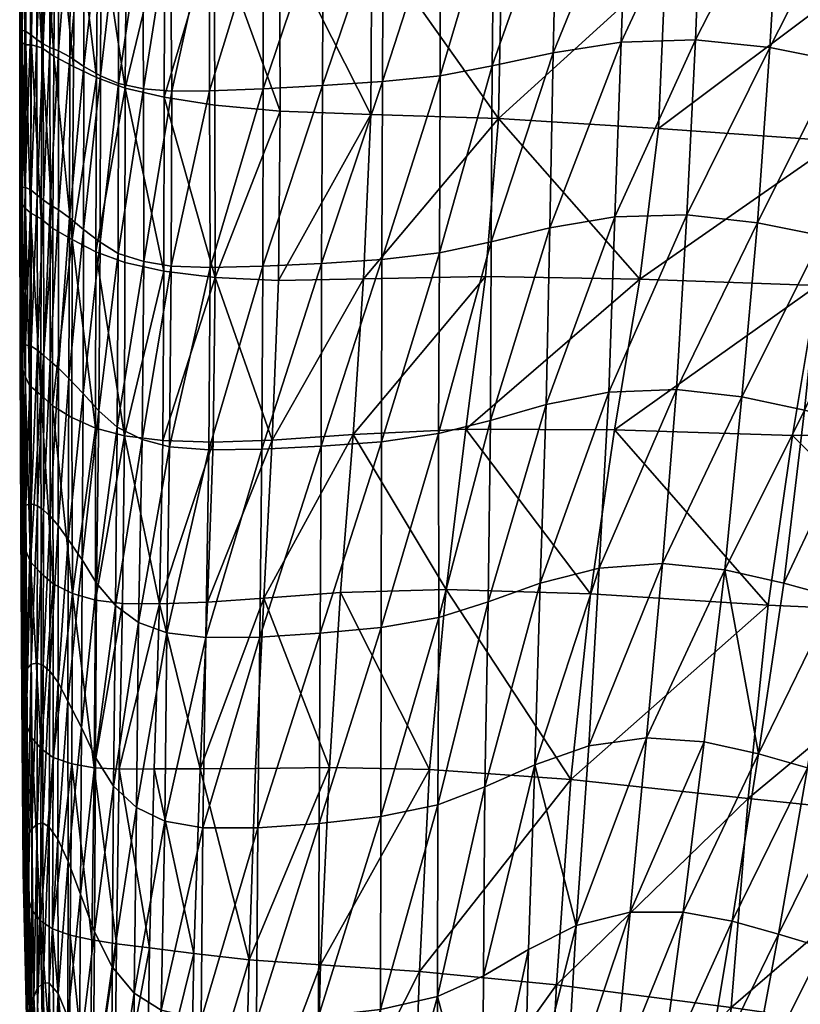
# Model space of a CAD drawing. Header units: inches. Extents: x 0 to 82.5, y -88 to 0.
# Tile 7 of 256: x 0.4 to 3.3, y -82.7 to -79.1. Entities that reach past the tile are written whole.
import ezdxf

# ---------------------------------------------------------------- set-up
doc = ezdxf.new("R2010")
doc.units = ezdxf.units.IN
doc.header["$MEASUREMENT"] = 0
doc.layers.add('AFUCH-3-STUP', color=5, linetype='Continuous')

msp = doc.modelspace()

# ---------------------------------------------------------------- meshes
at = {"layer": 'AFUCH-3-STUP'}
mesh = msp.add_polyface(dxfattribs=at)
corners = [(3.4324, -78.9552, 13.6169), (3.4014, -79.5245, 13.6474), (2.7371, -79.4774, 13.912), (2.7629, -78.8769, 13.8914), (2.7554, -78.231, 13.8934), (2.144, -79.4409, 14.2025), (2.1565, -78.8144, 14.1896), (2.6684, -80.0365, 13.9571), (3.9704, -80.6066, 13.5372), (3.2334, -80.6154, 13.7522), (3.3268, -80.059, 13.6942), (2.5748, -80.5945, 14.0114), (2.0235, -80.5917, 14.2882), (2.3212, -80.5008, 31.4932), (2.5533, -80.4551, 30.8934), (2.5758, -79.8052, 30.9069), (2.3342, -79.8455, 31.5264), (2.5984, -79.1581, 30.9178), (2.3468, -79.1975, 31.5489), (2.6207, -78.5241, 30.9279), (2.3616, -78.5631, 31.565), (2.8045, -80.4448, 30.1538), (2.8428, -79.798, 30.1463), (2.874, -79.1497, 30.1451), (2.8987, -78.5121, 30.1494), (3.0465, -80.4725, 29.3552), (3.1045, -79.8269, 29.3269), (3.1491, -79.1778, 29.3121), (3.1878, -78.5365, 29.3104), (3.2786, -80.521, 28.5616), (3.3452, -79.8753, 28.5127), (3.4027, -79.2283, 28.4823), (3.45, -78.5872, 28.4672), (3.4805, -80.5694, 27.8025), (3.5559, -79.9229, 27.7416), (3.6276, -79.2799, 27.6976)]
mesh.append_faces([[corners[k] for k in face] for face in [(0, 1, 2), (2, 3, 0), (0, 3, 4), (3, 2, 5), (5, 2, 7), (8, 9, 10), (1, 10, 7), (7, 2, 1), (10, 9, 11), (11, 7, 10), (7, 11, 12), (13, 14, 15), (15, 16, 13), (16, 15, 17), (17, 18, 16), (18, 17, 19), (19, 20, 18), (14, 21, 22), (22, 15, 14), (15, 22, 23), (23, 17, 15), (17, 23, 24), (24, 19, 17), (21, 25, 26), (26, 22, 21), (22, 26, 27), (27, 23, 22), (23, 27, 28), (28, 24, 23), (25, 29, 30), (30, 26, 25), (26, 30, 31), (31, 27, 26), (27, 31, 32), (32, 28, 27), (29, 33, 34), (34, 30, 29), (30, 34, 35), (35, 31, 30)]], dxfattribs={"vtx0": -1, "vtx1": -1, "vtx2": -1})
mesh.append_faces([[corners[k] for k in face] for face in [(5, 6, 3)]], dxfattribs={"vtx1": -1, "vtx2": -1})
mesh = msp.add_polyface(dxfattribs=at)
corners = [(0.4527, -79.1787, 19.8982), (0.4967, -79.2093, 19.1199), (0.4939, -79.848, 19.128), (0.4149, -79.1673, 20.6607), (0.4506, -79.8127, 19.9106), (0.3932, -79.1678, 21.4127), (0.4105, -79.7899, 20.6739), (0.455, -78.5597, 19.883), (0.4193, -78.5554, 20.6461), (0.3963, -78.5674, 21.3998), (0.3783, -79.1607, 22.1488), (0.3922, -79.7743, 21.4243), (0.3793, -78.5707, 22.1389), (0.3712, -79.1422, 22.8584), (0.3778, -79.755, 22.1575), (0.3708, -78.5588, 22.8514), (0.3716, -79.7298, 22.8645), (0.3747, -79.7082, 23.5407), (0.3737, -79.1245, 23.537), (0.3726, -78.5446, 23.5327), (0.3812, -79.6959, 24.2), (0.3801, -79.1149, 24.1979), (0.3792, -78.5368, 24.196), (0.3905, -79.6948, 24.8751), (0.3893, -79.116, 24.8732), (0.389, -78.5388, 24.8719), (0.4128, -79.7059, 25.5767), (0.4114, -79.1288, 25.577), (0.41, -78.5513, 25.5757), (0.4357, -79.7244, 26.2991), (0.4344, -79.1473, 26.3007), (0.433, -78.5681, 26.2998), (0.4579, -79.1642, 27.0393), (0.4566, -78.5815, 27.0402), (0.4822, -79.1772, 27.7987), (0.4592, -79.7436, 27.0359), (0.4812, -78.5902, 27.8054)]
mesh.append_faces([[corners[k] for k in face] for face in [(0, 1, 2), (3, 0, 4), (5, 3, 6), (1, 0, 7), (0, 3, 8), (8, 7, 0), (3, 5, 9), (9, 8, 3), (10, 5, 11), (5, 10, 12), (12, 9, 5), (13, 10, 14), (10, 13, 15), (15, 12, 10), (16, 17, 18), (18, 13, 16), (13, 18, 19), (19, 15, 13), (17, 20, 21), (21, 18, 17), (18, 21, 22), (22, 19, 18), (20, 23, 24), (24, 21, 20), (21, 24, 25), (25, 22, 21), (23, 26, 27), (27, 24, 23), (24, 27, 28), (28, 25, 24), (26, 29, 30), (30, 27, 26), (27, 30, 31), (31, 28, 27), (32, 30, 29), (30, 32, 33), (33, 31, 30), (34, 32, 35), (32, 34, 36), (36, 33, 32)]], dxfattribs={"vtx0": -1, "vtx1": -1, "vtx2": -1})
mesh = msp.add_polyface(dxfattribs=at)
corners = [(1.0917, -78.7386, 15.3228), (1.0936, -79.391, 15.3258), (0.9056, -79.3616, 15.9207), (0.9089, -78.717, 15.9166), (1.3332, -78.7562, 14.867), (1.3357, -79.4129, 14.8689), (0.7618, -79.3277, 16.6625), (0.7667, -78.6908, 16.6538), (0.6523, -79.9343, 17.4807), (0.6558, -79.2889, 17.4859), (0.6607, -78.6604, 17.476), (0.5697, -79.2481, 18.3176), (0.5747, -78.6265, 18.3042), (0.5656, -79.8894, 18.3194), (0.4967, -79.2093, 19.1199), (0.5031, -78.5888, 19.1057), (0.455, -78.5597, 19.883), (0.5147, -79.1902, 28.5928), (0.4822, -79.1772, 27.7987), (0.4832, -79.7609, 27.7909), (0.5149, -78.5993, 28.6088), (0.4812, -78.5902, 27.8054), (0.5568, -79.2126, 29.4143), (0.5146, -79.7794, 28.577), (0.5585, -78.6165, 29.4395), (0.6085, -79.2474, 30.2168), (0.5552, -79.8083, 29.389), (0.6092, -78.644, 30.2457), (0.6707, -79.2828, 30.9398), (0.6075, -79.8519, 30.1846), (0.6724, -78.6708, 30.9668), (0.7367, -79.3112, 31.5235), (0.6683, -79.899, 30.9023), (0.7383, -78.6901, 31.5548), (0.829, -79.3305, 31.931), (0.8263, -78.7013, 31.9622), (0.9341, -79.3391, 32.1833), (0.9281, -78.7039, 32.2143), (1.0741, -79.3385, 32.3275), (1.0751, -78.6987, 32.3516), (1.2728, -79.3304, 32.3749), (1.2737, -78.6875, 32.3979), (1.4945, -78.6738, 32.4062)]
mesh.append_faces([[corners[k] for k in face] for face in [(0, 1, 2), (2, 3, 0), (5, 1, 0), (3, 2, 6), (6, 7, 3), (8, 9, 6), (6, 9, 10), (10, 7, 6), (9, 11, 12), (12, 10, 9), (13, 11, 9), (14, 11, 13), (11, 14, 15), (15, 12, 11), (16, 15, 14), (17, 18, 19), (18, 17, 20), (20, 21, 18), (22, 17, 23), (17, 22, 24), (24, 20, 17), (25, 22, 26), (22, 25, 27), (27, 24, 22), (28, 25, 29), (25, 28, 30), (30, 27, 25), (31, 28, 32), (28, 31, 33), (33, 30, 28), (35, 33, 31)]], dxfattribs={"vtx0": -1, "vtx1": -1, "vtx2": -1})
mesh.append_faces([[corners[k] for k in face] for face in [(0, 4, 5), (31, 34, 35), (34, 36, 37), (37, 35, 34), (36, 38, 39), (39, 37, 36), (38, 40, 41), (41, 39, 38), (42, 41, 40)]], dxfattribs={"vtx0": -1, "vtx2": -1})
mesh = msp.add_polyface(dxfattribs=at)
corners = [(2.144, -79.4409, 14.2025), (2.0959, -80.0258, 14.2362), (1.6447, -80.0351, 14.5316), (1.672, -79.4252, 14.5084), (2.6684, -80.0365, 13.9571), (1.6752, -78.777, 14.5049), (2.1565, -78.8144, 14.1896), (1.3357, -79.4129, 14.8689), (1.3332, -78.7562, 14.867), (1.3293, -80.0407, 14.8832), (2.0235, -80.5917, 14.2882), (1.6065, -80.6113, 14.5849), (1.3066, -80.6325, 14.9257), (1.2718, -79.988, 32.3349), (1.4893, -79.9774, 32.3379), (1.4928, -79.3185, 32.3836), (1.2728, -79.3304, 32.3749), (1.4945, -78.6738, 32.4062), (1.4872, -80.6551, 32.2721), (1.7105, -80.6383, 32.2501), (1.7123, -79.9633, 32.3171), (1.7148, -79.3038, 32.3613), (1.7172, -78.6588, 32.3835), (1.9218, -80.6078, 32.1418), (1.9255, -79.939, 32.2103), (1.9289, -79.2823, 32.251), (1.9302, -78.6388, 32.272), (2.1153, -80.5593, 31.9035), (2.1179, -79.8973, 31.9551), (2.1212, -79.2457, 31.9869), (2.1285, -78.6065, 32.0104), (2.3212, -80.5008, 31.4932), (2.3342, -79.8455, 31.5264), (2.3468, -79.1975, 31.5489), (2.3616, -78.5631, 31.565)]
mesh.append_faces([[corners[k] for k in face] for face in [(13, 14, 15), (16, 15, 17), (20, 14, 18), (21, 15, 14), (22, 17, 15), (27, 31, 32), (28, 32, 33), (29, 33, 34)]], dxfattribs={"vtx0": -1, "vtx1": -1, "vtx2": -1})
mesh.append_faces([[corners[k] for k in face] for face in [(4, 1, 0), (0, 3, 5), (5, 6, 0), (3, 7, 8), (8, 5, 3), (18, 19, 20), (14, 20, 21), (15, 21, 22), (19, 23, 24), (24, 20, 19), (20, 24, 25), (25, 21, 20), (21, 25, 26), (26, 22, 21), (23, 27, 28), (28, 24, 23), (24, 28, 29), (29, 25, 24), (25, 29, 30), (30, 26, 25), (32, 28, 27), (33, 29, 28), (34, 30, 29)]], dxfattribs={"vtx0": -1, "vtx2": -1})
mesh.append_faces([[corners[k] for k in face] for face in [(0, 1, 2), (2, 3, 0), (3, 2, 9), (9, 7, 3), (10, 1, 4), (1, 10, 11), (11, 2, 1), (2, 11, 12), (12, 9, 2)]], dxfattribs={"vtx1": -1, "vtx2": -1})
mesh = msp.add_polyface(dxfattribs=at)
corners = [(0.5656, -79.8894, 18.3194), (0.5644, -80.5481, 18.3152), (0.4929, -80.5053, 19.1296), (0.4939, -79.848, 19.128), (0.4967, -79.2093, 19.1199), (0.4506, -79.8127, 19.9106), (0.4527, -79.1787, 19.8982), (0.4491, -80.4652, 19.9179), (0.4069, -80.4298, 20.6837), (0.4105, -79.7899, 20.6739), (0.4149, -79.1673, 20.6607), (0.3912, -80.3958, 21.4337), (0.3922, -79.7743, 21.4243), (0.3932, -79.1678, 21.4127), (0.3782, -80.3625, 22.1643), (0.3778, -79.755, 22.1575), (0.3721, -80.3303, 22.8681), (0.3716, -79.7298, 22.8645), (0.3757, -80.3038, 23.5423), (0.3747, -79.7082, 23.5407), (0.3783, -79.1607, 22.1488), (0.3712, -79.1422, 22.8584), (0.3821, -80.286, 24.2003), (0.3812, -79.6959, 24.2), (0.3917, -80.2788, 24.8714), (0.3905, -79.6948, 24.8751), (0.4138, -80.2842, 25.5675), (0.4128, -79.7059, 25.5767), (0.4367, -80.2996, 26.2857), (0.4357, -79.7244, 26.2991), (0.46, -80.3189, 27.0202), (0.4592, -79.7436, 27.0359), (0.4579, -79.1642, 27.0393), (0.484, -80.3399, 27.774), (0.4832, -79.7609, 27.7909), (0.4822, -79.1772, 27.7987), (0.5142, -80.3654, 28.5547), (0.5146, -79.7794, 28.577), (0.5147, -79.1902, 28.5928), (0.5531, -80.4039, 29.3571), (0.5552, -79.8083, 29.389), (0.5568, -79.2126, 29.4143)]
mesh.append_faces([[corners[k] for k in face] for face in [(0, 1, 2), (2, 3, 0), (0, 3, 4), (3, 5, 6), (3, 2, 7), (7, 5, 3), (7, 8, 9), (9, 5, 7), (5, 9, 10), (8, 11, 12), (12, 9, 8), (9, 12, 13), (11, 14, 15), (15, 12, 11), (14, 16, 17), (17, 15, 14), (16, 18, 19), (19, 17, 16), (12, 15, 20), (15, 17, 21), (18, 22, 23), (23, 19, 18), (22, 24, 25), (25, 23, 22), (24, 26, 27), (27, 25, 24), (26, 28, 29), (29, 27, 26), (28, 30, 31), (31, 29, 28), (29, 31, 32), (30, 33, 34), (34, 31, 30), (31, 34, 35), (33, 36, 37), (37, 34, 33), (34, 37, 38), (36, 39, 40), (40, 37, 36), (37, 40, 41)]], dxfattribs={"vtx0": -1, "vtx1": -1, "vtx2": -1})
mesh = msp.add_polyface(dxfattribs=at)
corners = [(0.7618, -79.3277, 16.6625), (0.7605, -79.9745, 16.6555), (0.6523, -79.9343, 17.4807), (0.9056, -79.3616, 15.9207), (0.9049, -80.0063, 15.9173), (0.6558, -79.2889, 17.4859), (0.5656, -79.8894, 18.3194), (0.6514, -80.5876, 17.4799), (0.5644, -80.5481, 18.3152), (1.3357, -79.4129, 14.8689), (1.3293, -80.0407, 14.8832), (1.0946, -80.0297, 15.3308), (1.0936, -79.391, 15.3258), (0.901, -80.6335, 15.9408), (1.3066, -80.6325, 14.9257), (0.759, -80.6165, 16.6652), (0.5531, -80.4039, 29.3571), (0.6057, -80.4603, 30.1411), (0.6075, -79.8519, 30.1846), (0.5552, -79.8083, 29.389), (0.6085, -79.2474, 30.2168), (0.6638, -80.5244, 30.8452), (0.6683, -79.899, 30.9023), (0.6707, -79.2828, 30.9398), (0.7315, -80.5848, 31.4084), (0.7357, -79.9406, 31.4786), (0.7367, -79.3112, 31.5235), (0.825, -80.6308, 31.8078), (0.8301, -79.9711, 31.8832), (0.829, -79.3305, 31.931), (0.9323, -79.9877, 32.1383), (0.9341, -79.3391, 32.1833), (1.0758, -79.9929, 32.2848), (0.926, -80.6579, 32.0634), (1.0741, -79.3385, 32.3275), (1.2718, -79.988, 32.3349), (1.0716, -80.6691, 32.2122), (1.2728, -79.3304, 32.3749), (1.4893, -79.9774, 32.3379), (1.2678, -80.6662, 32.2638), (1.4928, -79.3185, 32.3836)]
mesh.append_faces([[corners[k] for k in face] for face in [(0, 1, 2), (0, 3, 4), (4, 1, 0), (5, 2, 6), (6, 2, 7), (7, 8, 6), (11, 12, 9), (13, 4, 11), (11, 4, 3), (3, 12, 11), (4, 13, 15), (15, 1, 4), (15, 7, 2), (2, 1, 15), (16, 17, 18), (18, 19, 16), (19, 18, 20), (17, 21, 22), (22, 18, 17), (18, 22, 23), (21, 24, 25), (25, 22, 21), (22, 25, 26), (28, 25, 24), (29, 26, 25)]], dxfattribs={"vtx0": -1, "vtx1": -1, "vtx2": -1})
mesh.append_faces([[corners[k] for k in face] for face in [(11, 10, 14), (24, 27, 28), (25, 28, 29), (30, 28, 27), (28, 30, 31), (31, 29, 28), (32, 30, 33), (30, 32, 34), (34, 31, 30), (35, 32, 36), (32, 35, 37), (37, 34, 32), (38, 35, 39), (40, 37, 35)]], dxfattribs={"vtx0": -1, "vtx2": -1})
mesh.append_faces([[corners[k] for k in face] for face in [(9, 10, 11)]], dxfattribs={"vtx1": -1, "vtx2": -1})
mesh = msp.add_polyface(dxfattribs=at)
corners = [(1.8519, -82.6016, 14.4796), (1.8889, -81.8536, 14.4043), (2.4127, -81.8907, 14.1372), (1.9503, -81.1858, 14.3455), (2.4849, -81.2024, 14.0711), (1.4851, -82.5772, 14.7861), (1.5188, -81.8454, 14.7162), (1.5588, -81.1966, 14.6483), (1.2748, -81.218, 14.9957), (2.4328, -82.431, 30.7782), (2.4792, -81.7655, 30.8416), (2.2787, -81.8358, 31.3678), (2.632, -82.3821, 30.1729), (2.6932, -81.7353, 30.1819), (2.0235, -80.5917, 14.2882), (2.5748, -80.5945, 14.0114), (1.6065, -80.6113, 14.5849), (1.2599, -81.3624, 32.1585), (1.4839, -81.348, 32.1678), (1.4872, -80.6551, 32.2721), (1.2678, -80.6662, 32.2638), (1.4893, -79.9774, 32.3379), (1.4808, -82.053, 32.0262), (1.7083, -82.0275, 32.0125), (1.7095, -81.3266, 32.1513), (1.7105, -80.6383, 32.2501), (1.92, -81.984, 31.9227), (1.9232, -81.2895, 32.0533), (1.9218, -80.6078, 32.1418), (2.0938, -81.9172, 31.7193), (1.9182, -82.694, 31.7441), (2.1063, -81.2322, 31.83), (2.1153, -80.5593, 31.9035), (2.0893, -82.6173, 31.5674), (2.2985, -81.1629, 31.442), (2.3212, -80.5008, 31.4932), (2.5176, -81.1068, 30.8725), (2.5533, -80.4551, 30.8934), (2.7525, -81.0893, 30.1684)]
mesh.append_faces([[corners[k] for k in face] for face in [(3, 4, 2), (9, 10, 11), (9, 12, 13), (13, 10, 9), (14, 15, 4), (17, 18, 19), (20, 19, 21), (24, 18, 22), (25, 19, 18), (29, 11, 34), (31, 34, 35), (11, 10, 36), (36, 34, 11), (34, 36, 37), (37, 35, 34), (38, 36, 10)]], dxfattribs={"vtx0": -1, "vtx1": -1, "vtx2": -1})
mesh.append_faces([[corners[k] for k in face] for face in [(2, 1, 3), (1, 6, 7), (7, 3, 1), (8, 7, 6), (4, 3, 14), (3, 7, 16), (16, 14, 3), (22, 23, 24), (18, 24, 25), (23, 26, 27), (27, 24, 23), (24, 27, 28), (28, 25, 24), (29, 26, 30), (26, 29, 31), (31, 27, 26), (27, 31, 32), (32, 28, 27), (11, 29, 33), (34, 31, 29), (35, 32, 31)]], dxfattribs={"vtx0": -1, "vtx2": -1})
mesh.append_faces([[corners[k] for k in face] for face in [(0, 1, 2), (5, 6, 1), (16, 7, 8)]], dxfattribs={"vtx1": -1, "vtx2": -1})
mesh = msp.add_polyface(dxfattribs=at)
corners = [(1.0946, -80.0297, 15.3308), (1.0869, -80.6397, 15.3656), (0.901, -80.6335, 15.9408), (1.3066, -80.6325, 14.9257), (0.759, -80.6165, 16.6652), (0.7521, -81.2377, 16.7281), (0.6518, -81.2261, 17.5225), (0.6514, -80.5876, 17.4799), (0.8881, -81.2387, 16.0161), (0.567, -81.2009, 18.3375), (0.5644, -80.5481, 18.3152), (0.4944, -81.1654, 19.1397), (0.4929, -80.5053, 19.1296), (1.2748, -81.218, 14.9957), (1.6065, -80.6113, 14.5849), (1.0666, -81.2325, 15.4416), (0.4833, -80.9147, 27.7357), (0.5138, -80.9483, 28.512), (0.5142, -80.3654, 28.5547), (0.484, -80.3399, 27.774), (0.5498, -81.0008, 29.302), (0.513, -81.5306, 28.4366), (0.5531, -80.4039, 29.3571), (0.6019, -81.0756, 30.0674), (0.5487, -81.5996, 29.205), (0.6057, -80.4603, 30.1411), (0.6548, -81.1622, 30.7505), (0.5999, -81.6969, 29.9463), (0.6638, -80.5244, 30.8452), (0.7263, -81.2451, 31.2999), (0.7315, -80.5848, 31.4084), (0.8109, -81.3086, 31.6948), (0.825, -80.6308, 31.8078), (0.9158, -81.3472, 31.9514), (0.926, -80.6579, 32.0634), (0.9323, -79.9877, 32.1383), (1.0604, -81.3643, 32.0997), (1.0716, -80.6691, 32.2122), (1.0758, -79.9929, 32.2848), (1.2599, -81.3624, 32.1585), (1.2678, -80.6662, 32.2638), (1.2718, -79.988, 32.3349), (1.4872, -80.6551, 32.2721)]
mesh.append_faces([[corners[k] for k in face] for face in [(0, 1, 2), (3, 1, 0), (4, 5, 6), (6, 7, 4), (4, 2, 8), (8, 5, 4), (7, 6, 9), (9, 10, 7), (9, 11, 12), (12, 10, 9), (15, 1, 3), (1, 15, 8), (8, 2, 1), (16, 17, 18), (18, 19, 16), (20, 17, 21), (17, 20, 22), (22, 18, 17), (23, 20, 24), (20, 23, 25), (25, 22, 20), (26, 23, 27), (23, 26, 28), (28, 25, 23), (26, 29, 30), (30, 28, 26), (32, 30, 29)]], dxfattribs={"vtx0": -1, "vtx1": -1, "vtx2": -1})
mesh.append_faces([[corners[k] for k in face] for face in [(29, 31, 32), (31, 33, 34), (34, 32, 31), (32, 34, 35), (33, 36, 37), (37, 34, 33), (34, 37, 38), (36, 39, 40), (40, 37, 36), (37, 40, 41), (42, 40, 39)]], dxfattribs={"vtx0": -1, "vtx2": -1})
mesh.append_faces([[corners[k] for k in face] for face in [(13, 3, 14), (3, 13, 15)]], dxfattribs={"vtx1": -1, "vtx2": -1})
mesh = msp.add_polyface(dxfattribs=at)
corners = [(0.4491, -80.4652, 19.9179), (0.4501, -81.1265, 19.9233), (0.4113, -81.0838, 20.6882), (0.4069, -80.4298, 20.6837), (0.4929, -80.5053, 19.1296), (0.4944, -81.1654, 19.1397), (0.3945, -81.6862, 21.4386), (0.391, -81.0368, 21.4373), (0.3912, -80.3958, 21.4337), (0.3787, -80.9907, 22.1665), (0.3782, -80.3625, 22.1643), (0.3832, -81.6348, 22.1634), (0.3748, -80.951, 22.8674), (0.3721, -80.3303, 22.8681), (0.3795, -80.9181, 23.5402), (0.3784, -81.588, 22.8639), (0.3757, -80.3038, 23.5423), (0.3857, -80.8914, 24.1971), (0.3836, -81.5474, 23.5365), (0.3821, -80.286, 24.2003), (0.3896, -81.5111, 24.1905), (0.3973, -81.4809, 24.8449), (0.3938, -80.873, 24.8601), (0.3917, -80.2788, 24.8714), (0.4138, -81.463, 25.5163), (0.4138, -80.868, 25.5447), (0.4355, -81.4595, 26.2114), (0.4363, -80.876, 26.2534), (0.4583, -81.4678, 26.931), (0.4594, -80.892, 26.9834), (0.4138, -80.2842, 25.5675), (0.4367, -80.2996, 26.2857), (0.46, -80.3189, 27.0202), (0.4819, -81.4892, 27.6741), (0.4833, -80.9147, 27.7357), (0.484, -80.3399, 27.774), (0.5138, -80.9483, 28.512)]
mesh.append_faces([[corners[k] for k in face] for face in [(0, 1, 2), (2, 3, 0), (0, 4, 5), (5, 1, 0), (6, 7, 2), (2, 7, 8), (8, 3, 2), (7, 9, 10), (10, 8, 7), (11, 9, 7), (12, 9, 11), (9, 12, 13), (13, 10, 9), (14, 12, 15), (12, 14, 16), (16, 13, 12), (17, 14, 18), (14, 17, 19), (19, 16, 14), (20, 21, 22), (22, 17, 20), (17, 22, 23), (23, 19, 17), (21, 24, 25), (25, 22, 21), (24, 26, 27), (27, 25, 24), (26, 28, 29), (29, 27, 26), (22, 25, 30), (30, 23, 22), (25, 27, 31), (31, 30, 25), (27, 29, 32), (32, 31, 27), (28, 33, 34), (34, 29, 28), (29, 34, 35), (35, 32, 29), (36, 34, 33)]], dxfattribs={"vtx0": -1, "vtx1": -1, "vtx2": -1})
mesh = msp.add_polyface(dxfattribs=at)
corners = [(3.8903, -81.277, 13.6135), (3.1438, -81.2445, 13.8191), (3.2334, -80.6154, 13.7522), (3.9704, -80.6066, 13.5372), (3.8152, -82.0378, 13.6964), (3.0694, -81.9603, 13.8984), (2.4849, -81.2024, 14.0711), (2.5748, -80.5945, 14.0114), (2.4127, -81.8907, 14.1372), (2.3588, -82.651, 14.2172), (2.632, -82.3821, 30.1729), (2.8282, -82.3818, 29.4856), (2.907, -81.7504, 29.452), (2.6932, -81.7353, 30.1819), (3.0101, -82.4152, 28.7649), (3.1079, -81.7945, 28.703), (3.2897, -81.8469, 27.9637), (3.3903, -81.214, 27.8786), (3.2012, -81.1623, 28.629), (2.9833, -81.1136, 29.4016), (3.4639, -81.8935, 27.251), (3.1814, -82.4636, 28.0426), (3.5714, -81.2572, 27.1669), (3.6188, -81.9236, 26.5741), (3.3457, -82.5123, 27.3365), (3.7332, -81.2824, 26.4964), (3.665, -80.6085, 27.0917), (3.4805, -80.5694, 27.8025), (3.832, -80.6308, 26.4276), (3.7538, -81.9388, 25.9456), (3.484, -82.5497, 26.6585), (2.4792, -81.7655, 30.8416), (2.7525, -81.0893, 30.1684), (2.5176, -81.1068, 30.8725), (2.8045, -80.4448, 30.1538), (2.5533, -80.4551, 30.8934), (3.0465, -80.4725, 29.3552), (3.2786, -80.521, 28.5616)]
mesh.append_faces([[corners[k] for k in face] for face in [(0, 1, 2), (2, 3, 0), (0, 4, 5), (5, 1, 0), (1, 6, 7), (7, 2, 1), (1, 5, 8), (8, 6, 1), (9, 8, 5), (10, 11, 12), (12, 13, 10), (11, 14, 15), (15, 12, 11), (16, 15, 14), (15, 16, 17), (17, 18, 15), (15, 18, 19), (19, 12, 15), (20, 16, 21), (16, 20, 22), (22, 17, 16), (23, 20, 24), (20, 23, 25), (25, 22, 20), (22, 26, 27), (27, 17, 22), (22, 25, 28), (28, 26, 22), (29, 23, 30), (31, 13, 32), (33, 32, 34), (34, 35, 33), (13, 12, 19), (19, 32, 13), (32, 19, 36), (36, 34, 32), (19, 18, 37), (37, 36, 19), (18, 17, 27), (27, 37, 18)]], dxfattribs={"vtx0": -1, "vtx1": -1, "vtx2": -1})
mesh = msp.add_polyface(dxfattribs=at)
corners = [(0.4113, -81.0838, 20.6882), (0.4154, -81.7357, 20.6985), (0.3945, -81.6862, 21.4386), (0.4501, -81.1265, 19.9233), (0.45, -81.7763, 19.9482), (0.391, -81.0368, 21.4373), (0.3832, -81.6348, 22.1634), (0.3913, -82.2808, 22.1706), (0.384, -82.2322, 22.8627), (0.3784, -81.588, 22.8639), (0.4027, -82.3309, 21.461), (0.3748, -80.951, 22.8674), (0.3836, -81.5474, 23.5365), (0.3795, -80.9181, 23.5402), (0.3876, -82.1866, 23.5313), (0.3935, -82.143, 24.1826), (0.3896, -81.5111, 24.1905), (0.3857, -80.8914, 24.1971), (0.401, -82.1031, 24.8313), (0.3973, -81.4809, 24.8449), (0.4163, -82.0726, 25.4912), (0.4138, -81.463, 25.5163), (0.4351, -82.0553, 26.1704), (0.4355, -81.4595, 26.2114), (0.457, -82.0513, 26.8713), (0.4583, -81.4678, 26.931), (0.4798, -82.0666, 27.592), (0.4819, -81.4892, 27.6741), (0.5123, -82.1118, 28.3268), (0.513, -81.5306, 28.4366), (0.4947, -81.8081, 19.1861), (0.4944, -81.1654, 19.1397), (0.567, -81.2009, 18.3375), (0.4182, -82.3769, 20.7415), (0.4476, -82.414, 20.0143), (0.4924, -82.4438, 19.2751), (0.5643, -81.8327, 18.4099), (0.5138, -80.9483, 28.512), (0.55, -82.1946, 29.0661), (0.5487, -81.5996, 29.205)]
mesh.append_faces([[corners[k] for k in face] for face in [(0, 1, 2), (0, 3, 4), (4, 1, 0), (5, 2, 6), (6, 7, 8), (8, 9, 6), (6, 2, 10), (10, 7, 6), (6, 9, 11), (9, 12, 13), (9, 8, 14), (14, 12, 9), (14, 15, 16), (16, 12, 14), (12, 16, 17), (15, 18, 19), (19, 16, 15), (18, 20, 21), (21, 19, 18), (20, 22, 23), (23, 21, 20), (22, 24, 25), (25, 23, 22), (24, 26, 27), (27, 25, 24), (26, 28, 29), (29, 27, 26), (30, 31, 32), (31, 30, 4), (4, 3, 31), (1, 33, 10), (10, 2, 1), (1, 4, 34), (34, 33, 1), (35, 30, 36), (30, 35, 34), (34, 4, 30), (27, 29, 37), (28, 38, 39), (39, 29, 28)]], dxfattribs={"vtx0": -1, "vtx1": -1, "vtx2": -1})
mesh = msp.add_polyface(dxfattribs=at)
corners = [(1.5188, -81.8454, 14.7162), (1.2438, -81.8494, 15.0756), (1.2748, -81.218, 14.9957), (1.2207, -82.5581, 15.1619), (1.0399, -81.851, 15.5379), (0.8691, -81.8512, 16.1275), (1.0158, -82.5353, 15.6382), (0.7395, -81.8515, 16.8402), (0.8514, -82.514, 16.2448), (0.6463, -81.8473, 17.6198), (0.729, -82.4986, 16.9656), (0.567, -81.2009, 18.3375), (0.5643, -81.8327, 18.4099), (0.4947, -81.8081, 19.1861), (0.6518, -81.2261, 17.5225), (0.8881, -81.2387, 16.0161), (1.0666, -81.2325, 15.4416), (0.6378, -82.4847, 17.7407), (0.7521, -81.2377, 16.7281), (0.513, -81.5306, 28.4366), (0.5487, -81.5996, 29.205), (0.5498, -81.0008, 29.302), (0.55, -82.1946, 29.0661), (0.5964, -82.315, 29.7836), (0.5999, -81.6969, 29.9463), (0.6019, -81.0756, 30.0674), (0.6477, -82.4541, 30.4322), (0.6513, -81.8086, 30.6112), (0.6548, -81.1622, 30.7505), (0.7186, -81.9143, 31.1506), (0.7263, -81.2451, 31.2999), (0.8033, -81.9943, 31.5395), (0.7136, -82.5839, 30.9604), (0.8109, -81.3086, 31.6948), (0.9085, -82.0441, 31.7947), (0.7944, -82.682, 31.3432), (0.9158, -81.3472, 31.9514), (1.0498, -82.0697, 31.9508), (1.0604, -81.3643, 32.0997), (1.2527, -82.0697, 32.0138), (1.2599, -81.3624, 32.1585), (1.4808, -82.053, 32.0262), (1.4839, -81.348, 32.1678)]
mesh.append_faces([[corners[k] for k in face] for face in [(5, 4, 6), (7, 5, 8), (9, 7, 10), (11, 12, 13), (11, 14, 9), (9, 12, 11), (4, 5, 15), (15, 16, 4), (4, 16, 2), (12, 9, 17), (15, 5, 7), (7, 18, 15), (18, 7, 9), (9, 14, 18), (19, 20, 21), (22, 23, 24), (24, 20, 22), (20, 24, 25), (23, 26, 27), (27, 24, 23), (24, 27, 28), (29, 27, 26), (27, 29, 30), (30, 28, 27), (31, 29, 32), (33, 30, 29), (39, 41, 42)]], dxfattribs={"vtx0": -1, "vtx1": -1, "vtx2": -1})
mesh.append_faces([[corners[k] for k in face] for face in [(0, 1, 2), (4, 1, 3), (29, 31, 33), (34, 31, 35), (31, 34, 36), (36, 33, 31), (34, 37, 38), (38, 36, 34), (37, 39, 40), (40, 38, 37), (42, 40, 39)]], dxfattribs={"vtx0": -1, "vtx2": -1})
mesh.append_faces([[corners[k] for k in face] for face in [(3, 1, 0), (2, 1, 4)]], dxfattribs={"vtx1": -1, "vtx2": -1})
mesh = msp.add_polyface(dxfattribs=at)
corners = [(1.0158, -82.5353, 15.6382), (0.8514, -82.514, 16.2448), (0.8691, -81.8512, 16.1275), (0.729, -82.4986, 16.9656), (0.7395, -81.8515, 16.8402), (0.6378, -82.4847, 17.7407), (0.6463, -81.8473, 17.6198), (0.63, -83.1766, 17.8574), (0.5579, -82.4667, 18.5175), (0.4924, -82.4438, 19.2751), (0.5535, -83.1454, 18.6293), (0.4476, -82.414, 20.0143), (0.5008, -83.1109, 19.381), (0.3876, -82.1866, 23.5313), (0.4013, -82.8297, 23.5391), (0.4081, -82.7824, 24.1806), (0.3935, -82.143, 24.1826), (0.384, -82.2322, 22.8627), (0.3989, -82.8773, 22.8847), (0.4139, -82.7364, 24.8205), (0.401, -82.1031, 24.8313), (0.4234, -82.6959, 25.4681), (0.4163, -82.0726, 25.4912), (0.4357, -82.6642, 26.1286), (0.4351, -82.0553, 26.1704), (0.4575, -82.6438, 26.8035), (0.457, -82.0513, 26.8713), (0.4805, -82.6452, 27.4924), (0.4798, -82.0666, 27.592), (0.5135, -82.6837, 28.1931), (0.5123, -82.1118, 28.3268), (0.5496, -82.7704, 28.9008), (0.55, -82.1946, 29.0661), (0.5925, -82.9101, 29.592), (0.5964, -82.315, 29.7836), (0.6477, -82.4541, 30.4322), (0.3913, -82.2808, 22.1706), (0.4013, -82.9268, 22.2115), (0.4027, -82.3309, 21.461), (0.4129, -82.9775, 21.5225), (0.5643, -81.8327, 18.4099), (0.4182, -82.3769, 20.7415), (0.4272, -83.0266, 20.822), (0.7136, -82.5839, 30.9604), (0.6434, -83.0806, 30.218), (0.7186, -81.9143, 31.1506), (0.7944, -82.682, 31.3432), (0.8033, -81.9943, 31.5395), (0.8952, -82.7448, 31.5947), (0.9085, -82.0441, 31.7947), (1.0498, -82.0697, 31.9508)]
mesh.append_faces([[corners[k] for k in face] for face in [(0, 1, 2), (1, 3, 4), (3, 5, 6), (7, 5, 3), (8, 5, 7), (9, 8, 10), (11, 9, 12), (13, 14, 15), (15, 16, 13), (13, 17, 18), (18, 14, 13), (16, 15, 19), (19, 20, 16), (19, 21, 22), (22, 20, 19), (21, 23, 24), (24, 22, 21), (23, 25, 26), (26, 24, 23), (25, 27, 28), (28, 26, 25), (27, 29, 30), (30, 28, 27), (29, 31, 32), (32, 30, 29), (31, 33, 34), (34, 32, 31), (35, 34, 33), (36, 37, 18), (18, 17, 36), (36, 38, 39), (5, 8, 40), (38, 41, 42), (42, 41, 11), (40, 8, 9), (43, 35, 44), (35, 43, 45)]], dxfattribs={"vtx0": -1, "vtx1": -1, "vtx2": -1})
mesh.append_faces([[corners[k] for k in face] for face in [(43, 46, 47), (46, 48, 49), (50, 49, 48)]], dxfattribs={"vtx0": -1, "vtx2": -1})
mesh = msp.add_polyface(dxfattribs=at)
corners = [(2.4127, -81.8907, 14.1372), (2.3588, -82.651, 14.2172), (1.8519, -82.6016, 14.4796), (1.8889, -81.8536, 14.4043), (1.4851, -82.5772, 14.7861), (1.5188, -81.8454, 14.7162), (1.2207, -82.5581, 15.1619), (2.3175, -83.4513, 14.3135), (3.0068, -82.7354, 13.9986), (1.823, -83.4004, 14.5635), (1.4654, -83.366, 14.8779), (1.2007, -83.3299, 15.259), (1.0019, -83.2861, 15.7478), (1.0158, -82.5353, 15.6382), (1.0399, -81.851, 15.5379), (2.0842, -83.3233, 31.3482), (2.0893, -82.6173, 31.5674), (1.9182, -82.694, 31.7441), (1.9198, -83.4091, 31.4976), (2.2378, -83.2097, 31.082), (2.2551, -82.5206, 31.2525), (2.3934, -83.0949, 30.6703), (2.4328, -82.431, 30.7782), (2.5706, -83.0198, 30.1255), (2.632, -82.3821, 30.1729), (2.2787, -81.8358, 31.3678), (2.7449, -83.0024, 29.4869), (2.5152, -83.6296, 30.0297), (2.8282, -82.3818, 29.4856), (0.8952, -82.7448, 31.5947), (1.0434, -82.7798, 31.7487), (1.0498, -82.0697, 31.9508), (1.2483, -82.7841, 31.812), (1.0378, -83.4922, 31.4857), (1.2527, -82.0697, 32.0138), (1.4783, -82.7686, 31.8269), (1.2455, -83.5025, 31.5476), (1.4808, -82.053, 32.0262), (1.7069, -82.7419, 31.8176), (1.4786, -83.489, 31.564), (1.7083, -82.0275, 32.0125), (1.7093, -83.4616, 31.558), (1.92, -81.984, 31.9227), (2.0938, -81.9172, 31.7193)]
mesh.append_faces([[corners[k] for k in face] for face in [(0, 1, 2), (7, 1, 8), (1, 7, 9), (12, 13, 6), (6, 13, 14), (15, 19, 20), (19, 21, 22), (22, 20, 19), (21, 23, 24), (24, 22, 21), (25, 20, 22), (26, 23, 27), (28, 24, 23), (32, 35, 37), (38, 35, 39), (40, 37, 35), (16, 20, 25)]], dxfattribs={"vtx0": -1, "vtx1": -1, "vtx2": -1})
mesh.append_faces([[corners[k] for k in face] for face in [(20, 16, 15), (29, 30, 31), (32, 30, 33), (30, 32, 34), (34, 31, 30), (35, 32, 36), (37, 34, 32), (35, 38, 40), (41, 18, 17), (17, 38, 41), (38, 17, 42), (42, 40, 38), (17, 16, 43)]], dxfattribs={"vtx0": -1, "vtx2": -1})
mesh.append_faces([[corners[k] for k in face] for face in [(3, 2, 4), (5, 4, 6), (9, 2, 1), (2, 9, 10), (10, 4, 2), (4, 10, 11), (11, 6, 4), (6, 11, 12), (15, 16, 17), (17, 18, 15)]], dxfattribs={"vtx1": -1, "vtx2": -1})
mesh = msp.add_polyface(dxfattribs=at)
corners = [(3.0769, -83.7405, 27.5029), (3.2173, -83.1233, 27.4212), (3.0683, -83.0707, 28.108), (4.0881, -82.7047, 23.4469), (3.9029, -83.4068, 23.5131), (3.9785, -83.4373, 23.0148), (4.008, -82.6808, 23.9279), (3.8273, -83.3771, 24.0095), (3.923, -82.6562, 24.4156), (3.7389, -83.3426, 24.51), (3.8336, -82.6312, 24.9212), (3.6521, -83.305, 25.0229), (3.7331, -82.6058, 25.4544), (3.5679, -83.2658, 25.56), (3.6165, -82.5799, 26.0297), (3.4667, -83.2224, 26.1354), (3.484, -82.5497, 26.6585), (3.3502, -83.1747, 26.758), (3.3457, -82.5123, 27.3365), (4.0832, -81.9685, 24.3369), (3.9829, -81.9559, 24.8378), (3.8731, -81.9469, 25.3703), (3.7538, -81.9388, 25.9456), (3.8152, -82.0378, 13.6964), (3.7467, -82.8408, 13.8092), (3.0068, -82.7354, 13.9986), (3.0694, -81.9603, 13.8984), (2.3588, -82.651, 14.2172), (3.6776, -83.649, 13.9424), (4.5254, -82.932, 13.6812), (2.9466, -83.5379, 14.0994), (2.3175, -83.4513, 14.3135), (2.5706, -83.0198, 30.1255), (2.7449, -83.0024, 29.4869), (2.8282, -82.3818, 29.4856), (2.9094, -83.0258, 28.8028), (2.6647, -83.6052, 29.4529), (3.0101, -82.4152, 28.7649), (2.8068, -83.6304, 28.8167), (3.1814, -82.4636, 28.0426), (3.2897, -81.8469, 27.9637), (3.4639, -81.8935, 27.251), (3.6188, -81.9236, 26.5741)]
mesh.append_faces([[corners[k] for k in face] for face in [(0, 1, 2), (3, 4, 5), (4, 3, 6), (6, 7, 4), (7, 6, 8), (8, 9, 7), (9, 8, 10), (10, 11, 9), (11, 10, 12), (12, 13, 11), (13, 12, 14), (14, 15, 13), (15, 14, 16), (16, 17, 15), (17, 16, 18), (18, 1, 17), (19, 8, 6), (20, 10, 8), (21, 12, 10), (22, 14, 12), (23, 24, 25), (25, 26, 23), (26, 25, 27), (28, 24, 29), (24, 28, 30), (30, 25, 24), (25, 30, 31), (32, 33, 34), (35, 33, 36), (33, 35, 37), (37, 34, 33), (2, 35, 38), (35, 2, 39), (39, 37, 35), (37, 39, 40), (2, 1, 18), (18, 39, 2), (39, 18, 41), (18, 16, 42), (16, 14, 22)]], dxfattribs={"vtx0": -1, "vtx1": -1, "vtx2": -1})
mesh = msp.add_polyface(dxfattribs=at)
corners = [(1.0158, -82.5353, 15.6382), (1.0019, -83.2861, 15.7478), (0.8403, -83.243, 16.3625), (0.8514, -82.514, 16.2448), (0.7216, -83.2074, 17.0853), (0.729, -82.4986, 16.9656), (0.63, -83.1766, 17.8574), (0.5535, -83.1454, 18.6293), (0.5579, -82.4667, 18.5175), (0.5008, -83.1109, 19.381), (0.4924, -82.4438, 19.2751), (0.4585, -83.0708, 20.1101), (0.4476, -82.414, 20.0143), (0.4129, -82.9775, 21.5225), (0.4272, -83.0266, 20.822), (0.4418, -83.7153, 20.9153), (0.4013, -82.9268, 22.2115), (0.4299, -83.6538, 21.6064), (0.3989, -82.8773, 22.8847), (0.4196, -83.5936, 22.2821), (0.4139, -82.7364, 24.8205), (0.4362, -83.38, 24.8237), (0.4429, -83.331, 25.4535), (0.4234, -82.6959, 25.4681), (0.4081, -82.7824, 24.1806), (0.4296, -83.4314, 24.1997), (0.4518, -83.2855, 26.0905), (0.4357, -82.6642, 26.1286), (0.4703, -83.2453, 26.7347), (0.4575, -82.6438, 26.8035), (0.4906, -83.2222, 27.3875), (0.4805, -82.6452, 27.4924), (0.5193, -83.2367, 28.0519), (0.5135, -82.6837, 28.1931), (0.5513, -83.3088, 28.7262), (0.5496, -82.7704, 28.9008), (0.5936, -83.4574, 29.3829), (0.5925, -82.9101, 29.592), (0.6434, -83.0806, 30.218), (0.6477, -82.4541, 30.4322), (0.3913, -82.2808, 22.1706), (0.4013, -82.8297, 23.5391), (0.4138, -83.5369, 22.9383), (0.4027, -82.3309, 21.461), (0.7106, -83.2415, 30.7274), (0.7136, -82.5839, 30.9604), (0.7897, -83.3638, 31.0956), (0.7944, -82.682, 31.3432), (0.8874, -83.4446, 31.3376), (0.8952, -82.7448, 31.5947), (1.0434, -82.7798, 31.7487)]
mesh.append_faces([[corners[k] for k in face] for face in [(0, 1, 2), (2, 3, 0), (3, 2, 4), (4, 5, 3), (5, 4, 6), (6, 7, 8), (7, 9, 10), (9, 11, 12), (13, 14, 15), (16, 13, 17), (18, 16, 19), (20, 21, 22), (22, 23, 20), (20, 24, 25), (25, 21, 20), (23, 22, 26), (26, 27, 23), (26, 28, 29), (29, 27, 26), (28, 30, 31), (31, 29, 28), (30, 32, 33), (33, 31, 30), (32, 34, 35), (35, 33, 32), (34, 36, 37), (37, 35, 34), (38, 37, 36), (37, 38, 39), (13, 16, 40), (25, 24, 41), (41, 18, 42), (14, 13, 43), (12, 11, 14), (38, 44, 45), (47, 45, 44)]], dxfattribs={"vtx0": -1, "vtx1": -1, "vtx2": -1})
mesh.append_faces([[corners[k] for k in face] for face in [(44, 46, 47), (46, 48, 49), (49, 47, 46), (50, 49, 48)]], dxfattribs={"vtx0": -1, "vtx2": -1})

doc.saveas('drawing.dxf')
